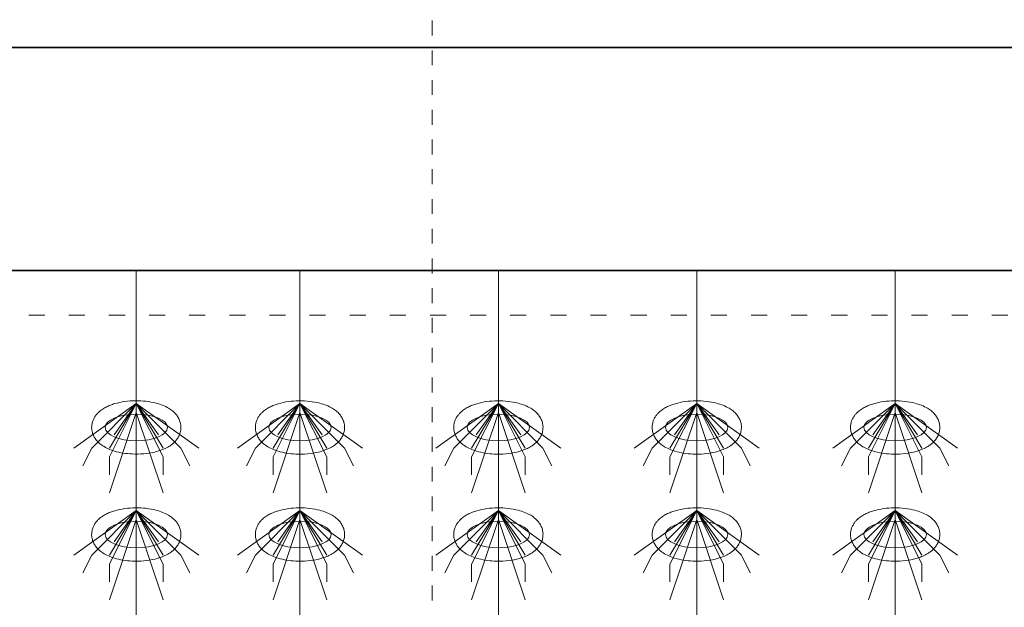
# Model space of a CAD drawing. Header units: metres. Extents: x 703769 to 722343, y 4313031 to 4317457.
# Tile 19 of 256: x 707635.75 to 707642.37, y 4313311.86 to 4313315.82. Entities that reach past the tile are written whole.
import ezdxf

# ---------------------------------------------------------------- set-up
doc = ezdxf.new("R2010")
doc.units = ezdxf.units.M
doc.header["$LTSCALE"] = 0.5
for name, pattern in [('ACAD_ISO03W100', [30, 12, -18]), ('DASHED', [19.05, 12.7, -6.35]), ('虚线', [2, 1, -1])]:
    doc.linetypes.add(name, pattern=pattern)
for name, color, linetype, lineweight in [('4虚线层', 6, 'DASHED', 18), ('粗实线层', 7, 'Continuous', 35), ('虚线层', 6, '虚线', 18), ('设备', 6, 'Continuous', 18)]:
    doc.layers.add(name, color=color, linetype=linetype, lineweight=lineweight)

# ---------------------------------------------------------------- blocks, each defined once
blk = doc.blocks.new('hh_1')
at = {"layer": '设备'}
for p, q in [((-268840, 164960), (-268910, 164910)), ((-268840, 164960), (-268890, 164910)), ((-268840, 164960), (-268870, 164900)), ((-268840, 164960), (-268870, 164910)), ((-268840, 164960), (-268865, 164925)), ((-268840, 164960), (-268790, 164910)), ((-268840, 164960), (-268815, 164925)), ((-268840, 164960), (-268770, 164910)), ((-268840, 164960), (-268810, 164910)), ((-268840, 164960), (-268810, 164900)), ((-268840, 164950), (-268870, 164860)), ((-268840, 164950), (-268810, 164860)), ((-268890, 164910), (-268900, 164890)), ((-268790, 164910), (-268780, 164890)), ((-268870, 164900), (-268870, 164880)), ((-268810, 164900), (-268810, 164880))]:
    blk.add_line(p, q, dxfattribs=at)
blk = doc.blocks.new('dawda')
at = {"color": 7}
for p, q in [((521541.6, 33623.4), (529541.6, 33623.4)), ((521541.6, 33373.4), (525541.6, 33373.4))]:
    blk.add_line(p, q, dxfattribs=at)
at = {"layer": '4虚线层', "color": 7, "linetype": 'ACAD_ISO03W100', "ltscale": 3}
blk.add_line((521541.6, 33323.4), (525541.6, 33323.4), dxfattribs=at)
at = {"layer": '虚线层', "color": 7}
blk.add_line((523973.9, 31270.2), (523973.9, 34897.7), dxfattribs=at)
at = {"layer": '设备', "color": 7}
for p, q in [((523642.3, 33373.4), (523642.3, 31373.4)), ((523825.8, 33373.4), (523825.8, 31373.4)), ((524048.3, 33373.4), (524048.3, 31373.4)), ((524270.7, 33373.4), (524270.7, 31373.4)), ((524493.2, 33373.4), (524493.2, 31373.4))]:
    blk.add_line(p, q, dxfattribs=at)
for centre in [(523642.3, 33197.5), (523825.8, 33197.5), (524048.3, 33197.5), (524270.7, 33197.5), (524493.2, 33197.5), (523642.3, 33077.5), (523825.8, 33077.5), (524048.3, 33077.5), (524270.7, 33077.5), (524493.2, 33077.5)]:
    blk.add_ellipse(centre, major_axis=(-35, 0), ratio=0.42498, dxfattribs=at)
for points in [[(523592.2, 33197.5), (523592.2, 33198.9), (523592.4, 33200.3), (523592.9, 33203), (523593.3, 33204.3), (523594.3, 33206.8), (523594.8, 33207.9), (523596.1, 33210), (523596.8, 33211), (523598.3, 33212.8), (523599.1, 33213.6), (523601.2, 33215.7), (523602.6, 33216.8), (523605.4, 33218.7), (523606.9, 33219.6), (523610, 33221.2), (523611.5, 33221.9), (523614.8, 33223.1), (523616.4, 33223.7), (523621.7, 33225.2), (523625.5, 33226), (523633.2, 33227.1), (523637.2, 33227.4), (523645.2, 33227.5), (523649.2, 33227.3), (523657, 33226.4), (523660.8, 33225.7), (523667, 33224.1), (523669.4, 33223.3), (523674.1, 33221.4), (523676.4, 33220.3), (523680, 33218.1), (523681.5, 33217.1), (523684.3, 33214.8), (523685.6, 33213.5), (523687.8, 33211), (523688.6, 33209.8), (523690.1, 33207.2), (523690.7, 33205.7), (523691.7, 33202.7), (523692.1, 33201), (523692.4, 33197.7), (523692.3, 33196), (523691.8, 33192.7), (523691.4, 33191.1), (523690.2, 33188.2), (523689.5, 33186.8), (523687.9, 33184.3), (523687, 33183.2), (523685.2, 33181.1), (523684.2, 33180.2), (523682.2, 33178.5), (523681.2, 33177.8), (523678.4, 33175.9), (523676.6, 33174.9), (523672.9, 33173.2), (523671, 33172.4), (523667, 33171), (523665, 33170.5), (523658.9, 33169), (523654.8, 33168.4), (523646.3, 33167.6), (523642, 33167.6), (523634.2, 33167.9), (523630.8, 33168.3), (523624.2, 33169.3), (523620.9, 33170.1), (523615.5, 33171.7), (523613.2, 33172.5), (523608.7, 33174.5), (523606.6, 33175.6), (523603.2, 33177.9), (523601.8, 33178.9), (523599.2, 33181.2), (523598, 33182.6), (523596, 33185.2), (523595.2, 33186.4), (523593.9, 33189.1), (523593.4, 33190.5), (523592.6, 33193.5), (523592.3, 33195.2), (523592.2, 33197), (523592.2, 33197.3), (523592.2, 33197.5)], [(523775.8, 33197.5), (523775.8, 33198.9), (523775.9, 33200.3), (523776.4, 33203), (523776.8, 33204.3), (523777.8, 33206.7), (523778.4, 33207.9), (523779.7, 33210), (523780.4, 33211), (523781.8, 33212.8), (523782.6, 33213.6), (523784.7, 33215.6), (523786.1, 33216.7), (523789, 33218.7), (523790.4, 33219.6), (523793.5, 33221.1), (523795.1, 33221.8), (523798.3, 33223.1), (523799.9, 33223.6), (523805.2, 33225.2), (523809, 33226), (523816.7, 33227.1), (523820.7, 33227.3), (523828.7, 33227.4), (523832.7, 33227.2), (523840.6, 33226.3), (523844.4, 33225.6), (523850.5, 33224), (523853, 33223.2), (523857.7, 33221.4), (523859.9, 33220.3), (523863.6, 33218.1), (523865, 33217.1), (523867.8, 33214.8), (523869.2, 33213.5), (523871.3, 33210.9), (523872.1, 33209.7), (523873.6, 33207.1), (523874.3, 33205.7), (523875.3, 33202.6), (523875.6, 33201), (523875.9, 33197.7), (523875.9, 33195.9), (523875.4, 33192.7), (523874.9, 33191.1), (523873.8, 33188.1), (523873, 33186.8), (523871.5, 33184.3), (523870.6, 33183.1), (523868.7, 33181.1), (523867.8, 33180.2), (523865.8, 33178.5), (523864.7, 33177.7), (523862, 33175.9), (523860.2, 33174.9), (523856.4, 33173.1), (523854.5, 33172.4), (523850.6, 33171), (523848.5, 33170.4), (523842.5, 33169), (523838.3, 33168.3), (523829.8, 33167.6), (523825.5, 33167.5), (523817.8, 33167.9), (523814.3, 33168.2), (523807.7, 33169.3), (523804.5, 33170), (523799, 33171.7), (523796.7, 33172.5), (523792.3, 33174.4), (523790.1, 33175.6), (523786.7, 33177.8), (523785.4, 33178.9), (523782.8, 33181.2), (523781.5, 33182.5), (523779.6, 33185.2), (523778.8, 33186.4), (523777.5, 33189), (523776.9, 33190.5), (523776.1, 33193.5), (523775.8, 33195.1), (523775.8, 33197), (523775.8, 33197.2), (523775.8, 33197.5)], [(523998.2, 33197.5), (523998.2, 33198.9), (523998.4, 33200.3), (523998.9, 33203), (523999.3, 33204.3), (524000.3, 33206.7), (524000.8, 33207.9), (524002.1, 33210), (524002.8, 33211), (524004.3, 33212.8), (524005.1, 33213.6), (524007.2, 33215.6), (524008.6, 33216.7), (524011.4, 33218.7), (524012.9, 33219.6), (524016, 33221.1), (524017.5, 33221.8), (524020.8, 33223.1), (524022.4, 33223.6), (524027.7, 33225.2), (524031.5, 33226), (524039.2, 33227.1), (524043.2, 33227.3), (524051.2, 33227.4), (524055.2, 33227.2), (524063, 33226.3), (524066.8, 33225.6), (524073, 33224), (524075.4, 33223.2), (524080.1, 33221.4), (524082.4, 33220.3), (524086, 33218.1), (524087.5, 33217.1), (524090.3, 33214.8), (524091.6, 33213.5), (524093.8, 33210.9), (524094.6, 33209.7), (524096.1, 33207.1), (524096.8, 33205.7), (524097.7, 33202.6), (524098.1, 33201), (524098.4, 33197.7), (524098.3, 33195.9), (524097.8, 33192.7), (524097.4, 33191.1), (524096.2, 33188.1), (524095.5, 33186.8), (524093.9, 33184.3), (524093, 33183.1), (524091.2, 33181.1), (524090.2, 33180.2), (524088.2, 33178.5), (524087.2, 33177.7), (524084.4, 33175.9), (524082.6, 33174.9), (524078.9, 33173.1), (524077, 33172.4), (524073, 33171), (524071, 33170.4), (524064.9, 33169), (524060.8, 33168.3), (524052.3, 33167.6), (524048, 33167.5), (524040.2, 33167.9), (524036.8, 33168.2), (524030.2, 33169.3), (524026.9, 33170), (524021.5, 33171.7), (524019.2, 33172.5), (524014.7, 33174.4), (524012.6, 33175.6), (524009.2, 33177.8), (524007.8, 33178.9), (524005.2, 33181.2), (524004, 33182.5), (524002, 33185.2), (524001.3, 33186.4), (523999.9, 33189), (523999.4, 33190.5), (523998.6, 33193.5), (523998.3, 33195.1), (523998.2, 33197), (523998.2, 33197.2), (523998.2, 33197.5)], [(524220.7, 33197.5), (524220.7, 33198.9), (524220.8, 33200.3), (524221.4, 33203), (524221.8, 33204.3), (524222.7, 33206.7), (524223.3, 33207.9), (524224.6, 33210), (524225.3, 33211), (524226.8, 33212.8), (524227.5, 33213.6), (524229.7, 33215.6), (524231, 33216.7), (524233.9, 33218.7), (524235.4, 33219.6), (524238.4, 33221.1), (524240, 33221.8), (524243.2, 33223.1), (524244.9, 33223.6), (524250.2, 33225.2), (524253.9, 33226), (524261.7, 33227.1), (524265.7, 33227.3), (524273.7, 33227.4), (524277.7, 33227.2), (524285.5, 33226.3), (524289.3, 33225.6), (524295.5, 33224), (524297.9, 33223.2), (524302.6, 33221.4), (524304.8, 33220.3), (524308.5, 33218.1), (524310, 33217.1), (524312.8, 33214.8), (524314.1, 33213.5), (524316.2, 33210.9), (524317.1, 33209.7), (524318.6, 33207.1), (524319.2, 33205.7), (524320.2, 33202.6), (524320.6, 33201), (524320.8, 33197.7), (524320.8, 33195.9), (524320.3, 33192.7), (524319.8, 33191.1), (524318.7, 33188.1), (524318, 33186.8), (524316.4, 33184.3), (524315.5, 33183.1), (524313.7, 33181.1), (524312.7, 33180.2), (524310.7, 33178.5), (524309.7, 33177.7), (524306.9, 33175.9), (524305.1, 33174.9), (524301.4, 33173.1), (524299.5, 33172.4), (524295.5, 33171), (524293.5, 33170.4), (524287.4, 33169), (524283.2, 33168.3), (524274.8, 33167.6), (524270.4, 33167.5), (524262.7, 33167.9), (524259.3, 33168.2), (524252.6, 33169.3), (524249.4, 33170), (524243.9, 33171.7), (524241.6, 33172.5), (524237.2, 33174.4), (524235.1, 33175.6), (524231.6, 33177.8), (524230.3, 33178.9), (524227.7, 33181.2), (524226.4, 33182.5), (524224.5, 33185.2), (524223.7, 33186.4), (524222.4, 33189), (524221.8, 33190.5), (524221, 33193.5), (524220.8, 33195.1), (524220.7, 33197), (524220.7, 33197.2), (524220.7, 33197.5)], [(524443.2, 33197.5), (524443.2, 33198.9), (524443.3, 33200.3), (524443.8, 33203), (524444.2, 33204.3), (524445.2, 33206.7), (524445.8, 33207.9), (524447.1, 33210), (524447.8, 33211), (524449.2, 33212.8), (524450, 33213.6), (524452.1, 33215.6), (524453.5, 33216.7), (524456.4, 33218.7), (524457.9, 33219.6), (524460.9, 33221.1), (524462.5, 33221.8), (524465.7, 33223.1), (524467.3, 33223.6), (524472.6, 33225.2), (524476.4, 33226), (524484.1, 33227.1), (524488.1, 33227.3), (524496.1, 33227.4), (524500.1, 33227.2), (524508, 33226.3), (524511.8, 33225.6), (524517.9, 33224), (524520.4, 33223.2), (524525.1, 33221.4), (524527.3, 33220.3), (524531, 33218.1), (524532.4, 33217.1), (524535.2, 33214.8), (524536.6, 33213.5), (524538.7, 33210.9), (524539.5, 33209.7), (524541, 33207.1), (524541.7, 33205.7), (524542.7, 33202.6), (524543, 33201), (524543.3, 33197.7), (524543.3, 33195.9), (524542.8, 33192.7), (524542.3, 33191.1), (524541.2, 33188.1), (524540.4, 33186.8), (524538.9, 33184.3), (524538, 33183.1), (524536.1, 33181.1), (524535.2, 33180.2), (524533.2, 33178.5), (524532.1, 33177.7), (524529.4, 33175.9), (524527.6, 33174.9), (524523.9, 33173.1), (524521.9, 33172.4), (524518, 33171), (524515.9, 33170.4), (524509.9, 33169), (524505.7, 33168.3), (524497.2, 33167.6), (524492.9, 33167.5), (524485.2, 33167.9), (524481.8, 33168.2), (524475.1, 33169.3), (524471.9, 33170), (524466.4, 33171.7), (524464.1, 33172.5), (524459.7, 33174.4), (524457.6, 33175.6), (524454.1, 33177.8), (524452.8, 33178.9), (524450.2, 33181.2), (524448.9, 33182.5), (524447, 33185.2), (524446.2, 33186.4), (524444.9, 33189), (524444.3, 33190.5), (524443.5, 33193.5), (524443.2, 33195.1), (524443.2, 33197), (524443.2, 33197.2), (524443.2, 33197.5)], [(523592.2, 33077.5), (523592.2, 33078.9), (523592.4, 33080.3), (523592.9, 33083), (523593.3, 33084.3), (523594.3, 33086.8), (523594.8, 33087.9), (523596.1, 33090), (523596.8, 33091), (523598.3, 33092.8), (523599.1, 33093.6), (523601.2, 33095.7), (523602.6, 33096.8), (523605.4, 33098.7), (523606.9, 33099.6), (523610, 33101.2), (523611.5, 33101.9), (523614.8, 33103.1), (523616.4, 33103.7), (523621.7, 33105.2), (523625.5, 33106), (523633.2, 33107.1), (523637.2, 33107.4), (523645.2, 33107.5), (523649.2, 33107.3), (523657, 33106.4), (523660.8, 33105.7), (523667, 33104.1), (523669.4, 33103.3), (523674.1, 33101.4), (523676.4, 33100.3), (523680, 33098.1), (523681.5, 33097.1), (523684.3, 33094.8), (523685.6, 33093.5), (523687.8, 33091), (523688.6, 33089.8), (523690.1, 33087.2), (523690.7, 33085.7), (523691.7, 33082.7), (523692.1, 33081), (523692.4, 33077.7), (523692.3, 33076), (523691.8, 33072.7), (523691.4, 33071.1), (523690.2, 33068.2), (523689.5, 33066.8), (523687.9, 33064.3), (523687, 33063.2), (523685.2, 33061.1), (523684.2, 33060.2), (523682.2, 33058.5), (523681.2, 33057.8), (523678.4, 33055.9), (523676.6, 33054.9), (523672.9, 33053.2), (523671, 33052.4), (523667, 33051), (523665, 33050.5), (523658.9, 33049), (523654.8, 33048.4), (523646.3, 33047.6), (523642, 33047.6), (523634.2, 33047.9), (523630.8, 33048.3), (523624.2, 33049.3), (523620.9, 33050.1), (523615.5, 33051.7), (523613.2, 33052.5), (523608.7, 33054.5), (523606.6, 33055.6), (523603.2, 33057.9), (523601.8, 33058.9), (523599.2, 33061.2), (523598, 33062.6), (523596, 33065.2), (523595.2, 33066.4), (523593.9, 33069.1), (523593.4, 33070.5), (523592.6, 33073.5), (523592.3, 33075.2), (523592.2, 33077), (523592.2, 33077.3), (523592.2, 33077.5)], [(523775.8, 33077.5), (523775.8, 33078.9), (523775.9, 33080.3), (523776.4, 33083), (523776.8, 33084.3), (523777.8, 33086.7), (523778.4, 33087.9), (523779.7, 33090), (523780.4, 33091), (523781.8, 33092.8), (523782.6, 33093.6), (523784.7, 33095.6), (523786.1, 33096.7), (523789, 33098.7), (523790.4, 33099.6), (523793.5, 33101.1), (523795.1, 33101.8), (523798.3, 33103.1), (523799.9, 33103.6), (523805.2, 33105.2), (523809, 33106), (523816.7, 33107.1), (523820.7, 33107.3), (523828.7, 33107.4), (523832.7, 33107.2), (523840.6, 33106.3), (523844.4, 33105.6), (523850.5, 33104), (523853, 33103.2), (523857.7, 33101.4), (523859.9, 33100.3), (523863.6, 33098.1), (523865, 33097.1), (523867.8, 33094.8), (523869.2, 33093.5), (523871.3, 33090.9), (523872.1, 33089.7), (523873.6, 33087.1), (523874.3, 33085.7), (523875.3, 33082.6), (523875.6, 33081), (523875.9, 33077.7), (523875.9, 33075.9), (523875.4, 33072.7), (523874.9, 33071.1), (523873.8, 33068.1), (523873, 33066.8), (523871.5, 33064.3), (523870.6, 33063.1), (523868.7, 33061.1), (523867.8, 33060.2), (523865.8, 33058.5), (523864.7, 33057.7), (523862, 33055.9), (523860.2, 33054.9), (523856.4, 33053.1), (523854.5, 33052.4), (523850.6, 33051), (523848.5, 33050.4), (523842.5, 33049), (523838.3, 33048.3), (523829.8, 33047.6), (523825.5, 33047.5), (523817.8, 33047.9), (523814.3, 33048.2), (523807.7, 33049.3), (523804.5, 33050), (523799, 33051.7), (523796.7, 33052.5), (523792.3, 33054.4), (523790.1, 33055.6), (523786.7, 33057.8), (523785.4, 33058.9), (523782.8, 33061.2), (523781.5, 33062.5), (523779.6, 33065.2), (523778.8, 33066.4), (523777.5, 33069), (523776.9, 33070.5), (523776.1, 33073.5), (523775.8, 33075.1), (523775.8, 33077), (523775.8, 33077.2), (523775.8, 33077.5)], [(523998.2, 33077.5), (523998.2, 33078.9), (523998.4, 33080.3), (523998.9, 33083), (523999.3, 33084.3), (524000.3, 33086.7), (524000.8, 33087.9), (524002.1, 33090), (524002.8, 33091), (524004.3, 33092.8), (524005.1, 33093.6), (524007.2, 33095.6), (524008.6, 33096.7), (524011.4, 33098.7), (524012.9, 33099.6), (524016, 33101.1), (524017.5, 33101.8), (524020.8, 33103.1), (524022.4, 33103.6), (524027.7, 33105.2), (524031.5, 33106), (524039.2, 33107.1), (524043.2, 33107.3), (524051.2, 33107.4), (524055.2, 33107.2), (524063, 33106.3), (524066.8, 33105.6), (524073, 33104), (524075.4, 33103.2), (524080.1, 33101.4), (524082.4, 33100.3), (524086, 33098.1), (524087.5, 33097.1), (524090.3, 33094.8), (524091.6, 33093.5), (524093.8, 33090.9), (524094.6, 33089.7), (524096.1, 33087.1), (524096.8, 33085.7), (524097.7, 33082.6), (524098.1, 33081), (524098.4, 33077.7), (524098.3, 33075.9), (524097.8, 33072.7), (524097.4, 33071.1), (524096.2, 33068.1), (524095.5, 33066.8), (524093.9, 33064.3), (524093, 33063.1), (524091.2, 33061.1), (524090.2, 33060.2), (524088.2, 33058.5), (524087.2, 33057.7), (524084.4, 33055.9), (524082.6, 33054.9), (524078.9, 33053.1), (524077, 33052.4), (524073, 33051), (524071, 33050.4), (524064.9, 33049), (524060.8, 33048.3), (524052.3, 33047.6), (524048, 33047.5), (524040.2, 33047.9), (524036.8, 33048.2), (524030.2, 33049.3), (524026.9, 33050), (524021.5, 33051.7), (524019.2, 33052.5), (524014.7, 33054.4), (524012.6, 33055.6), (524009.2, 33057.8), (524007.8, 33058.9), (524005.2, 33061.2), (524004, 33062.5), (524002, 33065.2), (524001.3, 33066.4), (523999.9, 33069), (523999.4, 33070.5), (523998.6, 33073.5), (523998.3, 33075.1), (523998.2, 33077), (523998.2, 33077.2), (523998.2, 33077.5)], [(524220.7, 33077.5), (524220.7, 33078.9), (524220.8, 33080.3), (524221.4, 33083), (524221.8, 33084.3), (524222.7, 33086.7), (524223.3, 33087.9), (524224.6, 33090), (524225.3, 33091), (524226.8, 33092.8), (524227.5, 33093.6), (524229.7, 33095.6), (524231, 33096.7), (524233.9, 33098.7), (524235.4, 33099.6), (524238.4, 33101.1), (524240, 33101.8), (524243.2, 33103.1), (524244.9, 33103.6), (524250.2, 33105.2), (524253.9, 33106), (524261.7, 33107.1), (524265.7, 33107.3), (524273.7, 33107.4), (524277.7, 33107.2), (524285.5, 33106.3), (524289.3, 33105.6), (524295.5, 33104), (524297.9, 33103.2), (524302.6, 33101.4), (524304.8, 33100.3), (524308.5, 33098.1), (524310, 33097.1), (524312.8, 33094.8), (524314.1, 33093.5), (524316.2, 33090.9), (524317.1, 33089.7), (524318.6, 33087.1), (524319.2, 33085.7), (524320.2, 33082.6), (524320.6, 33081), (524320.8, 33077.7), (524320.8, 33075.9), (524320.3, 33072.7), (524319.8, 33071.1), (524318.7, 33068.1), (524318, 33066.8), (524316.4, 33064.3), (524315.5, 33063.1), (524313.7, 33061.1), (524312.7, 33060.2), (524310.7, 33058.5), (524309.7, 33057.7), (524306.9, 33055.9), (524305.1, 33054.9), (524301.4, 33053.1), (524299.5, 33052.4), (524295.5, 33051), (524293.5, 33050.4), (524287.4, 33049), (524283.2, 33048.3), (524274.8, 33047.6), (524270.4, 33047.5), (524262.7, 33047.9), (524259.3, 33048.2), (524252.6, 33049.3), (524249.4, 33050), (524243.9, 33051.7), (524241.6, 33052.5), (524237.2, 33054.4), (524235.1, 33055.6), (524231.6, 33057.8), (524230.3, 33058.9), (524227.7, 33061.2), (524226.4, 33062.5), (524224.5, 33065.2), (524223.7, 33066.4), (524222.4, 33069), (524221.8, 33070.5), (524221, 33073.5), (524220.8, 33075.1), (524220.7, 33077), (524220.7, 33077.2), (524220.7, 33077.5)], [(524443.2, 33077.5), (524443.2, 33078.9), (524443.3, 33080.3), (524443.8, 33083), (524444.2, 33084.3), (524445.2, 33086.7), (524445.8, 33087.9), (524447.1, 33090), (524447.8, 33091), (524449.2, 33092.8), (524450, 33093.6), (524452.1, 33095.6), (524453.5, 33096.7), (524456.4, 33098.7), (524457.9, 33099.6), (524460.9, 33101.1), (524462.5, 33101.8), (524465.7, 33103.1), (524467.3, 33103.6), (524472.6, 33105.2), (524476.4, 33106), (524484.1, 33107.1), (524488.1, 33107.3), (524496.1, 33107.4), (524500.1, 33107.2), (524508, 33106.3), (524511.8, 33105.6), (524517.9, 33104), (524520.4, 33103.2), (524525.1, 33101.4), (524527.3, 33100.3), (524531, 33098.1), (524532.4, 33097.1), (524535.2, 33094.8), (524536.6, 33093.5), (524538.7, 33090.9), (524539.5, 33089.7), (524541, 33087.1), (524541.7, 33085.7), (524542.7, 33082.6), (524543, 33081), (524543.3, 33077.7), (524543.3, 33075.9), (524542.8, 33072.7), (524542.3, 33071.1), (524541.2, 33068.1), (524540.4, 33066.8), (524538.9, 33064.3), (524538, 33063.1), (524536.1, 33061.1), (524535.2, 33060.2), (524533.2, 33058.5), (524532.1, 33057.7), (524529.4, 33055.9), (524527.6, 33054.9), (524523.9, 33053.1), (524521.9, 33052.4), (524518, 33051), (524515.9, 33050.4), (524509.9, 33049), (524505.7, 33048.3), (524497.2, 33047.6), (524492.9, 33047.5), (524485.2, 33047.9), (524481.8, 33048.2), (524475.1, 33049.3), (524471.9, 33050), (524466.4, 33051.7), (524464.1, 33052.5), (524459.7, 33054.4), (524457.6, 33055.6), (524454.1, 33057.8), (524452.8, 33058.9), (524450.2, 33061.2), (524448.9, 33062.5), (524447, 33065.2), (524446.2, 33066.4), (524444.9, 33069), (524444.3, 33070.5), (524443.5, 33073.5), (524443.2, 33075.1), (524443.2, 33077), (524443.2, 33077.2), (524443.2, 33077.5)]]:
    blk.add_open_spline(points, degree=3, knots=[0, 0, 0, 0, 3.423083, 3.423083, 6.846165, 6.846165, 10.269248, 10.269248, 13.69233, 13.69233, 17.115413, 17.115413, 22.728666, 22.728666, 28.341919, 28.341919, 33.955172, 33.955172, 39.568425, 39.568425, 51.436002, 51.436002, 63.303578, 63.303578, 75.171154, 75.171154, 87.03873, 87.03873, 95.224368, 95.224368, 103.410005, 103.410005, 109.145122, 109.145122, 114.880238, 114.880238, 119.003115, 119.003115, 123.125991, 123.125991, 127.248868, 127.248868, 131.371745, 131.371745, 135.494621, 135.494621, 139.617498, 139.617498, 143.740375, 143.740375, 147.863251, 147.863251, 151.986128, 151.986128, 158.708917, 158.708917, 165.431705, 165.431705, 172.154493, 172.154493, 184.909814, 184.909814, 197.665135, 197.665135, 207.937, 207.937, 218.208864, 218.208864, 226.104489, 226.104489, 234.000115, 234.000115, 239.456, 239.456, 244.911884, 244.911884, 248.896322, 248.896322, 252.88076, 252.88076, 256.865198, 256.865198, 257.481358, 257.481358, 257.481358, 257.481358], dxfattribs=at)
at = {"layer": '设备', "color": 7, "xscale": -1}
for p in [(254802.3, -131735.6), (254985.8, -131735.6), (255208.3, -131735.6), (255430.7, -131735.6), (255653.2, -131735.6), (254802.3, -131855.6), (254985.8, -131855.6), (255208.3, -131855.6), (255430.7, -131855.6), (255653.2, -131855.6)]:
    blk.add_blockref('hh_1', p, dxfattribs=at)

msp = doc.modelspace()

# ---------------------------------------------------------------- block references
at = {"layer": '粗实线层', "xscale": 0.006, "yscale": 0.006, "zscale": 0.006}
msp.add_blockref('dawda', (704494.6802, 4313113.8882), dxfattribs=at)

doc.saveas('drawing.dxf')
